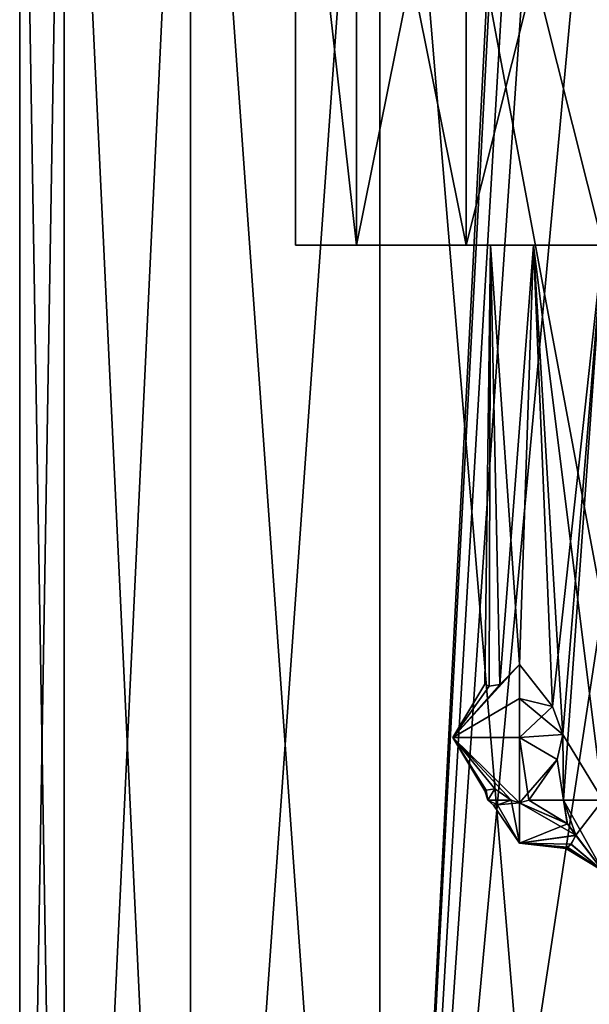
# Model space of a CAD drawing. Header units: millimetres. Extents: x -25 to 87, y -149 to 296.
# Tile 26 of 256: x -21 to 0, y 39 to 74. Entities that reach past the tile are written whole.
import ezdxf

# ---------------------------------------------------------------- set-up
doc = ezdxf.new("R2010")
doc.units = ezdxf.units.MM
doc.header["$LTSCALE"] = 65.185185
for name, color, linetype in [('32', 7, 'CONTINUOUS'), ('33', 7, 'CONTINUOUS'), ('34', 7, 'CONTINUOUS'), ('42', 7, 'CONTINUOUS'), ('47', 7, 'CONTINUOUS'), ('52', 7, 'CONTINUOUS'), ('53', 7, 'CONTINUOUS'), ('54', 7, 'CONTINUOUS'), ('55', 7, 'CONTINUOUS'), ('84', 7, 'CONTINUOUS')]:
    doc.layers.add(name, color=color, linetype=linetype)

msp = doc.modelspace()

# ---------------------------------------------------------------- linework, layer by layer
at = {"layer": '32', "linetype": 'CONTINUOUS'}
for points in [[(-3, 48.25, -4), (-5.403, 48.25), (-3, 45.899, -3.236), (-3, 48.25, -4)], [(-3, 45.899, -3.236), (-5.403, 48.25), (-3.304, 46, -2.673), (-3, 45.899, -3.236)], [(-3, 45.899, 3.236), (-5.403, 48.25), (-3, 48.25, 4), (-3, 45.899, 3.236)], [(-5.403, 48.25), (-3, 45.899, 3.236), (-3.304, 46, 2.673), (-5.403, 48.25)], [(-3.304, 46, -2.673), (-5.403, 48.25), (-3.892, 46.403, -1.706), (-3.304, 46, -2.673)], [(-3.892, 46.403, -1.706), (-5.403, 48.25), (-4.199, 46.356, -0.659), (-3.892, 46.403, -1.706)], [(-4.199, 46.356, -0.659), (-5.403, 48.25), (-4.25, 46.33, 0), (-4.199, 46.356, -0.659)], [(-4.25, 46.33, 0), (-5.403, 48.25), (-4.199, 46.356, 0.659), (-4.25, 46.33, 0)], [(-4.199, 46.356, 0.659), (-5.403, 48.25), (-3.892, 46.403, 1.707), (-4.199, 46.356, 0.659)], [(-3.892, 46.403, 1.707), (-5.403, 48.25), (-3.304, 46, 2.673), (-3.892, 46.403, 1.707)], [(-3.939, 45.813, 0), (-3, 44.446, -1.236), (-3.797, 45.827, -1.13), (-3.939, 45.813, 0)], [(-3.797, 45.827, 1.13), (-3, 44.446, 1.236), (-3.939, 45.813, 0), (-3.797, 45.827, 1.13)], [(-3, 44.446, 1.236), (-3, 44.446, -1.236), (-3.939, 45.813, 0), (-3, 44.446, 1.236)], [(-3, 45.899, -3.236), (-3.304, 46, -2.673), (-3.797, 45.827, -1.13), (-3, 45.899, -3.236)], [(-3.304, 46, 2.673), (-3, 44.446, 1.236), (-3.797, 45.827, 1.13), (-3.304, 46, 2.673)], [(-3, 44.446, -1.236), (-3, 45.899, -3.236), (-3.797, 45.827, -1.13), (-3, 44.446, -1.236)], [(-3, 45.899, 3.236), (-3, 44.446, 1.236), (-3.304, 46, 2.673), (-3, 45.899, 3.236)]]:
    msp.add_3dface(points, dxfattribs=at)
at = {"layer": '33', "linetype": 'CONTINUOUS'}
for points in [[(-3, 50.884, -3.01), (-3, 49.657, -3.744), (-1.819, 49.366, -3.841), (-3, 50.884, -3.01)], [(-3, 50.884, 3.01), (-1.819, 49.366, 3.841), (-3, 49.657, 3.744), (-3, 50.884, 3.01)], [(-3, 49.657, -3.744), (-3, 48.25, -4), (-1.819, 49.366, -3.841), (-3, 49.657, -3.744)], [(-1.441, 48.362, 3.998), (-3, 48.25, 4), (-3, 49.657, 3.744), (-1.441, 48.362, 3.998)], [(-1.819, 49.366, 3.841), (-1.441, 48.362, 3.998), (-3, 49.657, 3.744), (-1.819, 49.366, 3.841)], [(-1.819, 49.366, -3.841), (-3, 48.25, -4), (-1.441, 48.362, -3.998), (-1.819, 49.366, -3.841)], [(-1.441, 48.362, -3.998), (-3, 48.25, -4), (-1.641, 47.456, -3.92), (-1.441, 48.362, -3.998)], [(-1.641, 47.456, 3.921), (-3, 48.25, 4), (-1.441, 48.362, 3.998), (-1.641, 47.456, 3.921)], [(-3, 48.25, -4), (-3, 45.899, -3.236), (-1.641, 47.456, -3.92), (-3, 48.25, -4)], [(-3, 45.899, 3.236), (-3, 48.25, 4), (-2.669, 46, 3.307), (-3, 45.899, 3.236)], [(-2.669, 46, 3.307), (-3, 48.25, 4), (-1.641, 47.456, 3.921), (-2.669, 46, 3.307)], [(-1.641, 47.456, -3.92), (-3, 45.899, -3.236), (-2.669, 46, -3.307), (-1.641, 47.456, -3.92)], [(-2.669, 46, -3.307), (-3, 45.899, -3.236), (-1.277, 45.144, -2.521), (-2.669, 46, -3.307)], [(-1.287, 45.152, 2.53), (-3, 45.899, 3.236), (-2.669, 46, 3.307), (-1.287, 45.152, 2.53)], [(-3, 45.899, -3.236), (-3, 44.446, -1.236), (-1.277, 45.144, -2.521), (-3, 45.899, -3.236)], [(-3, 44.446, 1.236), (-3, 45.899, 3.236), (-0.977, 44.727, 1.895), (-3, 44.446, 1.236)], [(-0.977, 44.727, 1.895), (-3, 45.899, 3.236), (-1.287, 45.152, 2.53), (-0.977, 44.727, 1.895)], [(-1.277, 45.144, -2.521), (-3, 44.446, -1.236), (-0.977, 44.718, -1.878), (-1.277, 45.144, -2.521)], [(-1.145, 44.413, 1.13), (-3, 44.446, 1.236), (-0.977, 44.727, 1.895), (-1.145, 44.413, 1.13)], [(-0.977, 44.718, -1.878), (-3, 44.446, -1.236), (-1.154, 44.404, -1.099), (-0.977, 44.718, -1.878)], [(-3, 44.446, -1.236), (-3, 44.446, 1.236), (-1.154, 44.404, -1.099), (-3, 44.446, -1.236)], [(-1.154, 44.404, -1.099), (-3, 44.446, 1.236), (-1.282, 44.293, -0.583), (-1.154, 44.404, -1.099)], [(-1.282, 44.293, -0.583), (-3, 44.446, 1.236), (-1.337, 44.25, 0.021), (-1.282, 44.293, -0.583)], [(-1.337, 44.25, 0.021), (-3, 44.446, 1.236), (-1.275, 44.299, 0.622), (-1.337, 44.25, 0.021)], [(-1.275, 44.299, 0.622), (-3, 44.446, 1.236), (-1.145, 44.413, 1.13), (-1.275, 44.299, 0.622)]]:
    msp.add_3dface(points, dxfattribs=at)
at = {"layer": '34', "linetype": 'CONTINUOUS'}
for points in [[(-5.403, 48.25), (-3, 49.657, -3.744), (-3, 50.884, -3.01), (-5.403, 48.25)], [(-5.403, 48.25), (-3, 50.884, -3.01), (-3.709, 50.16, -2.075), (-5.403, 48.25)], [(-5.403, 48.25), (-3, 50.884, 3.01), (-3, 49.657, 3.744), (-5.403, 48.25)], [(-3, 50.884, 3.01), (-5.403, 48.25), (-3.708, 50.16, 2.077), (-3, 50.884, 3.01)], [(-4.089, 50.105, 1.16), (-5.403, 48.25), (-4.25, 50.17, 0.003), (-4.089, 50.105, 1.16)], [(-4.25, 50.17, 0.003), (-5.403, 48.25), (-4.09, 50.106, -1.157), (-4.25, 50.17, 0.003)], [(-3.708, 50.16, 2.077), (-5.403, 48.25), (-4.089, 50.105, 1.16), (-3.708, 50.16, 2.077)], [(-4.09, 50.106, -1.157), (-5.403, 48.25), (-3.709, 50.16, -2.075), (-4.09, 50.106, -1.157)], [(-5.403, 48.25), (-3, 48.25, -4), (-3, 49.657, -3.744), (-5.403, 48.25)], [(-3, 48.25, 4), (-5.403, 48.25), (-3, 49.657, 3.744), (-3, 48.25, 4)]]:
    msp.add_3dface(points, dxfattribs=at)
at = {"layer": '42', "color": 7, "linetype": 'CONTINUOUS', "true_color": 0x0833a0}
for points in [[(-11.065, 66, -2.525), (-8.874, 66, -7.076), (-11.065, 85.6, -2.526), (-11.065, 66, -2.525)], [(-11.065, 85.6, -2.526), (-8.874, 66, -7.076), (-8.874, 85.6, -7.077), (-11.065, 85.6, -2.526)], [(-11.065, 66, 2.525), (-11.065, 66, -2.525), (-11.065, 85.6, 2.526), (-11.065, 66, 2.525)], [(-11.065, 85.6, 2.526), (-11.065, 66, -2.525), (-11.065, 85.6, -2.526), (-11.065, 85.6, 2.526)], [(-8.874, 66, 7.076), (-11.065, 66, 2.525), (-11.065, 85.6, 2.526), (-8.874, 66, 7.076)], [(-8.874, 85.6, 7.077), (-8.874, 66, 7.076), (-11.065, 85.6, 2.526), (-8.874, 85.6, 7.077)], [(-8.874, 66, -7.076), (-4.924, 66, -10.226), (-8.874, 85.6, -7.077), (-8.874, 66, -7.076)], [(-8.874, 85.6, -7.077), (-4.924, 66, -10.226), (-4.925, 85.6, -10.226), (-8.874, 85.6, -7.077)], [(-4.924, 66, 10.226), (-8.874, 66, 7.076), (-4.925, 85.6, 10.226), (-4.924, 66, 10.226)], [(-4.925, 85.6, 10.226), (-8.874, 66, 7.076), (-8.874, 85.6, 7.077), (-4.925, 85.6, 10.226)], [(-4.924, 66, -10.226), (0, 66, -11.35), (-4.925, 85.6, -10.226), (-4.924, 66, -10.226)], [(-4.925, 85.6, -10.226), (0, 66, -11.35), (0, 85.6, -11.35), (-4.925, 85.6, -10.226)], [(0, 85.6, 11.35), (-4.924, 66, 10.226), (-4.925, 85.6, 10.226), (0, 85.6, 11.35)], [(0, 66, 11.35), (-4.924, 66, 10.226), (0, 85.6, 11.35), (0, 66, 11.35)]]:
    msp.add_3dface(points, dxfattribs=at)
at = {"layer": '47', "color": 7, "linetype": 'CONTINUOUS', "true_color": 0x0833a0}
for points in [[(-8.874, 66, -7.076), (-11.065, 66, -2.525), (-8.874, 66, 7.076), (-8.874, 66, -7.076)], [(-11.065, 66, -2.525), (-11.065, 66, 2.525), (-8.874, 66, 7.076), (-11.065, 66, -2.525)], [(-4.924, 66, -10.226), (-8.874, 66, -7.076), (-4.924, 66, 10.226), (-4.924, 66, -10.226)], [(-8.874, 66, -7.076), (-8.874, 66, 7.076), (-4.924, 66, 10.226), (-8.874, 66, -7.076)], [(0, 66, -11.35), (-4.924, 66, -10.226), (0, 66, -4.25), (0, 66, -11.35)], [(-4.924, 66, -10.226), (-4.924, 66, 10.226), (-4.042, 66, 1.314), (-4.924, 66, -10.226)], [(0, 66, -4.25), (-4.924, 66, -10.226), (-2.498, 66, -3.438), (0, 66, -4.25)], [(-2.498, 66, -3.438), (-4.924, 66, -10.226), (-4.042, 66, -1.314), (-2.498, 66, -3.438)], [(-4.042, 66, -1.314), (-4.924, 66, -10.226), (-4.042, 66, 1.314), (-4.042, 66, -1.314)], [(-4.924, 66, 10.226), (0, 66, 11.35), (-4.042, 66, 1.314), (-4.924, 66, 10.226)], [(-4.042, 66, 1.314), (0, 66, 11.35), (-2.498, 66, 3.438), (-4.042, 66, 1.314)], [(-2.498, 66, 3.438), (0, 66, 11.35), (0, 66, 4.25), (-2.498, 66, 3.438)]]:
    msp.add_3dface(points, dxfattribs=at)
at = {"layer": '52', "linetype": 'CONTINUOUS'}
for points in [[(-2.669, 46, -3.307), (-1.277, 45.144, -2.521), (-1.415, 46, -4.007), (-2.669, 46, -3.307)], [(-1.287, 45.152, 2.53), (-2.669, 46, 3.307), (-1.415, 46, 4.007), (-1.287, 45.152, 2.53)], [(-1.415, 46, -4.007), (-1.277, 45.144, -2.521), (0, 43.446), (-1.415, 46, -4.007)], [(-0.977, 44.727, 1.895), (-1.287, 45.152, 2.53), (-1.415, 46, 4.007), (-0.977, 44.727, 1.895)], [(0, 46, 4.25), (-0.977, 44.727, 1.895), (-1.415, 46, 4.007), (0, 46, 4.25)], [(0, 46, -4.25), (-1.415, 46, -4.007), (0, 43.446), (0, 46, -4.25)], [(0, 43.446), (-0.977, 44.727, 1.895), (0, 46, 4.25), (0, 43.446)], [(-1.277, 45.144, -2.521), (-0.977, 44.718, -1.878), (0, 43.446), (-1.277, 45.144, -2.521)], [(-0.977, 44.718, -1.878), (-1.154, 44.404, -1.099), (0, 43.446), (-0.977, 44.718, -1.878)], [(-1.145, 44.413, 1.13), (-0.977, 44.727, 1.895), (0, 43.446), (-1.145, 44.413, 1.13)], [(-1.154, 44.404, -1.099), (-1.282, 44.293, -0.583), (0, 43.446), (-1.154, 44.404, -1.099)], [(-1.275, 44.299, 0.622), (-1.145, 44.413, 1.13), (0, 43.446), (-1.275, 44.299, 0.622)], [(-1.337, 44.25, 0.021), (-1.275, 44.299, 0.622), (0, 43.446), (-1.337, 44.25, 0.021)], [(-1.282, 44.293, -0.583), (-1.337, 44.25, 0.021), (0, 43.446), (-1.282, 44.293, -0.583)]]:
    msp.add_3dface(points, dxfattribs=at)
at = {"layer": '53', "linetype": 'CONTINUOUS'}
for points in [[(-4.089, 50.105, 1.16), (-4.25, 50.17, 0.003), (-4.042, 66, 1.314), (-4.089, 50.105, 1.16)], [(-4.25, 50.17, 0.003), (-4.09, 50.106, -1.157), (-4.042, 66, 1.314), (-4.25, 50.17, 0.003)], [(-4.09, 50.106, -1.157), (-3.709, 50.16, -2.075), (-4.042, 66, -1.314), (-4.09, 50.106, -1.157)], [(-4.09, 50.106, -1.157), (-4.042, 66, -1.314), (-4.042, 66, 1.314), (-4.09, 50.106, -1.157)], [(-3.708, 50.16, 2.077), (-4.089, 50.105, 1.16), (-4.042, 66, 1.314), (-3.708, 50.16, 2.077)], [(-3.709, 50.16, -2.075), (-3, 50.884, -3.01), (-4.042, 66, -1.314), (-3.709, 50.16, -2.075)], [(-3, 50.884, -3.01), (-2.498, 66, -3.438), (-4.042, 66, -1.314), (-3, 50.884, -3.01)], [(-3.708, 50.16, 2.077), (-4.042, 66, 1.314), (-2.498, 66, 3.438), (-3.708, 50.16, 2.077)], [(-3, 50.884, 3.01), (-3.708, 50.16, 2.077), (-2.498, 66, 3.438), (-3, 50.884, 3.01)], [(-3, 50.884, -3.01), (-1.819, 49.366, -3.841), (-2.498, 66, -3.438), (-3, 50.884, -3.01)], [(-1.819, 49.366, 3.841), (-3, 50.884, 3.01), (-2.498, 66, 3.438), (-1.819, 49.366, 3.841)], [(-1.819, 49.366, -3.841), (-1.441, 48.362, -3.998), (-2.498, 66, -3.438), (-1.819, 49.366, -3.841)], [(-2.498, 66, -3.438), (-1.441, 48.362, -3.998), (0, 46, -4.25), (-2.498, 66, -3.438)], [(-1.819, 49.366, 3.841), (-2.498, 66, 3.438), (0, 66, 4.25), (-1.819, 49.366, 3.841)], [(0, 66, -4.25), (-2.498, 66, -3.438), (0, 46, -4.25), (0, 66, -4.25)], [(-1.441, 48.362, 3.998), (-1.819, 49.366, 3.841), (0, 66, 4.25), (-1.441, 48.362, 3.998)], [(-1.441, 48.362, 3.998), (0, 66, 4.25), (-1.415, 46, 4.007), (-1.441, 48.362, 3.998)], [(0, 66, 4.25), (0, 46, 4.25), (-1.415, 46, 4.007), (0, 66, 4.25)], [(-1.441, 48.362, -3.998), (-1.641, 47.456, -3.92), (-1.415, 46, -4.007), (-1.441, 48.362, -3.998)], [(-1.641, 47.456, 3.921), (-1.441, 48.362, 3.998), (-1.415, 46, 4.007), (-1.641, 47.456, 3.921)], [(-1.441, 48.362, -3.998), (-1.415, 46, -4.007), (0, 46, -4.25), (-1.441, 48.362, -3.998)], [(-1.641, 47.456, -3.92), (-2.669, 46, -3.307), (-1.415, 46, -4.007), (-1.641, 47.456, -3.92)], [(-2.669, 46, 3.307), (-1.641, 47.456, 3.921), (-1.415, 46, 4.007), (-2.669, 46, 3.307)]]:
    msp.add_3dface(points, dxfattribs=at)
at = {"layer": '54', "linetype": 'CONTINUOUS'}
for points in [[(-3.797, 45.827, -1.13), (-3.304, 46, -2.673), (-4.141, 46, -0.956), (-3.797, 45.827, -1.13)], [(-3.304, 46, 2.673), (-3.797, 45.827, 1.13), (-4.141, 46, 0.956), (-3.304, 46, 2.673)], [(-3.797, 45.827, 1.13), (-3.939, 45.813, 0), (-4.141, 46, 0.956), (-3.797, 45.827, 1.13)], [(-3.939, 45.813, 0), (-3.797, 45.827, -1.13), (-4.141, 46, -0.956), (-3.939, 45.813, 0)], [(-4.141, 46, 0.956), (-3.939, 45.813, 0), (-4.141, 46, -0.956), (-4.141, 46, 0.956)]]:
    msp.add_3dface(points, dxfattribs=at)
at = {"layer": '55', "linetype": 'CONTINUOUS'}
for points in [[(-4.199, 46.356, -0.659), (-4.25, 46.33, 0), (-4.141, 46, -0.956), (-4.199, 46.356, -0.659)], [(-4.25, 46.33, 0), (-4.199, 46.356, 0.659), (-4.141, 46, -0.956), (-4.25, 46.33, 0)], [(-3.892, 46.403, -1.706), (-4.199, 46.356, -0.659), (-4.141, 46, -0.956), (-3.892, 46.403, -1.706)], [(-4.199, 46.356, 0.659), (-3.892, 46.403, 1.707), (-4.141, 46, 0.956), (-4.199, 46.356, 0.659)], [(-4.199, 46.356, 0.659), (-4.141, 46, 0.956), (-4.141, 46, -0.956), (-4.199, 46.356, 0.659)], [(-3.304, 46, -2.673), (-3.892, 46.403, -1.706), (-4.141, 46, -0.956), (-3.304, 46, -2.673)], [(-3.892, 46.403, 1.707), (-3.304, 46, 2.673), (-4.141, 46, 0.956), (-3.892, 46.403, 1.707)]]:
    msp.add_3dface(points, dxfattribs=at)
at = {"layer": '84', "linetype": 'CONTINUOUS'}
for points in [[(-19.401, 96, 8.037), (-21, 96), (-19.401, 0, 8.036), (-19.401, 96, 8.037)], [(-21, 96), (-19.401, 96, -8.037), (-21, 0, 0), (-21, 96)], [(-19.401, 0, 8.036), (-21, 96), (-21, 0, 0), (-19.401, 0, 8.036)], [(-21, 0, 0), (-19.401, 96, -8.037), (-19.401, 0, -8.036), (-21, 0, 0)], [(-14.849, 96, 14.849), (-19.401, 96, 8.037), (-14.849, 0, 14.849), (-14.849, 96, 14.849)], [(-14.849, 0, 14.849), (-19.401, 96, 8.037), (-19.401, 0, 8.036), (-14.849, 0, 14.849)], [(-19.401, 96, -8.037), (-14.849, 96, -14.849), (-19.401, 0, -8.036), (-19.401, 96, -8.037)], [(-19.401, 0, -8.036), (-14.849, 96, -14.849), (-14.849, 0, -14.849), (-19.401, 0, -8.036)], [(-8.036, 96, 19.402), (-14.849, 96, 14.849), (-8.036, 0, 19.401), (-8.036, 96, 19.402)], [(-8.036, 0, 19.401), (-14.849, 96, 14.849), (-14.849, 0, 14.849), (-8.036, 0, 19.401)], [(-14.849, 96, -14.849), (-8.036, 96, -19.402), (-14.849, 0, -14.849), (-14.849, 96, -14.849)], [(-14.849, 0, -14.849), (-8.036, 96, -19.402), (-8.036, 0, -19.401), (-14.849, 0, -14.849)], [(0, 96, 21), (-8.036, 96, 19.402), (0, 53, 21), (0, 96, 21)], [(0, 0, 21), (-8.036, 96, 19.402), (-8.036, 0, 19.401), (0, 0, 21)], [(-8.036, 96, 19.402), (0, 0, 21), (0, 53, 21), (-8.036, 96, 19.402)], [(-8.036, 96, -19.402), (-3.33, 91.577, -20.734), (-8.036, 0, -19.401), (-8.036, 96, -19.402)], [(-3.33, 91.577, -20.734), (-3.33, 89.423, -20.734), (-8.036, 0, -19.401), (-3.33, 91.577, -20.734)], [(-3.33, 89.423, -20.734), (-2.833, 88.445, -20.808), (-8.036, 0, -19.401), (-3.33, 89.423, -20.734)], [(-2.833, 88.445, -20.808), (-2.055, 87.667, -20.899), (-8.036, 0, -19.401), (-2.833, 88.445, -20.808)], [(-2.055, 87.667, -20.899), (0, 87, -21), (-8.036, 0, -19.401), (-2.055, 87.667, -20.899)], [(-8.036, 0, -19.401), (0, 87, -21), (0, 53, -21), (-8.036, 0, -19.401)], [(0, 0, -21), (-8.036, 0, -19.401), (0, 53, -21), (0, 0, -21)]]:
    msp.add_3dface(points, dxfattribs=at)

doc.saveas('drawing.dxf')
